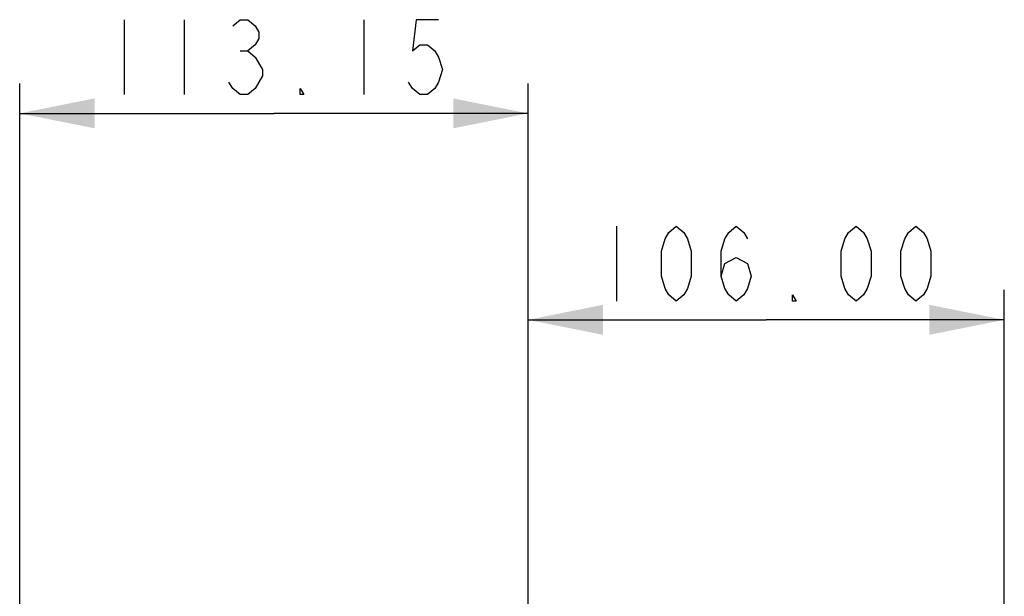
# Model space of a CAD drawing. Header units: millimetres. Extents: x 11 to 407, y 12 to 285.
# Tile 20 of 29: x 135 to 168, y 210 to 229. Entities that reach past the tile are written whole.
import ezdxf

# ---------------------------------------------------------------- set-up
doc = ezdxf.new("R2010")
doc.units = ezdxf.units.MM
doc.header["$LTSCALE"] = 23.1
doc.layers.get('0').update_dxf_attribs({"linetype": 'CONTINUOUS'})
doc.styles.get("Standard").update_dxf_attribs({"font": 'txt', "width": 0.8})
doc.dimstyles.new('DIMSTYLE_1', dxfattribs={"dimtxt": 2.5, "dimasz": 2.5, "dimexe": 1, "dimexo": 1, "dimtad": 1, "dimlfac": 6.666667, "dimzin": 0, "dimdsep": 46, "dimtxsty": 'Standard', "dimblk": '_FILLED', "dimblk1": '_FILLED', "dimblk2": '_FILLED', "dimcen": 0.09, "dimadec": 0, "dimazin": 0, "dimtp": 0.01, "dimtm": 0.01, "dimtfac": 1, "dimtofl": 0, "dimtmove": 0, "dimatfit": 3, "dimldrblk": '_FILLED', "dimfxl": 0, "dimtolj": 1, "dimtzin": 0, "dimarcsym": 0})

# ---------------------------------------------------------------- blocks, each defined once
blk = doc.blocks.new('_FILLED')
at = {"color": 0, "linetype": 'ByBlock'}
blk.add_solid([(0, 0), (-1, 0.2), (-1, -0.2)], dxfattribs=at)
blk = doc.blocks.new('*D2')
at = {"color": 2, "linetype": 'Continuous'}
for p, q in [((151.918, 194.857), (151.918, 220.319)), ((167.818, 194.857), (167.818, 220.319)), ((151.918, 219.319), (159.868, 219.319)), ((167.818, 219.319), (159.868, 219.319))]:
    blk.add_line(p, q, dxfattribs=at)
at = {"color": 2, "linetype": 'Continuous', "xscale": 2.5, "yscale": 2.5, "zscale": 2.5, "rotation": 180}
blk.add_blockref('_FILLED', (151.918, 219.319), dxfattribs=at)
at = {"color": 2, "linetype": 'Continuous', "xscale": 2.5, "yscale": 2.5, "zscale": 2.5}
blk.add_blockref('_FILLED', (167.818, 219.319), dxfattribs=at)
blk = doc.blocks.new('*D3')
at = {"color": 2, "linetype": 'Continuous'}
for p, q in [((134.946, 208.401), (134.946, 227.21)), ((151.918, 194.857), (151.918, 227.21)), ((134.946, 226.21), (143.432, 226.21)), ((151.918, 226.21), (143.432, 226.21))]:
    blk.add_line(p, q, dxfattribs=at)
at = {"color": 2, "linetype": 'Continuous', "xscale": 2.5, "yscale": 2.5, "zscale": 2.5, "rotation": 180}
blk.add_blockref('_FILLED', (134.946, 226.21), dxfattribs=at)
at = {"color": 2, "linetype": 'Continuous', "xscale": 2.5, "yscale": 2.5, "zscale": 2.5}
blk.add_blockref('_FILLED', (151.918, 226.21), dxfattribs=at)

msp = doc.modelspace()

# ---------------------------------------------------------------- linework, layer by layer
at = {"color": 2, "linetype": 'Continuous'}
for p, q in [((138.4319, 229.3352), (138.4319, 226.8352)), ((140.4319, 229.3352), (140.4319, 226.8352)), ((146.4319, 229.3352), (146.4319, 226.8352)), ((142.3069, 228.2935), (142.5569, 228.2935)), ((154.8681, 222.4444), (154.8681, 219.9444))]:
    msp.add_line(p, q, dxfattribs=at)
for points in [[(142.0569, 229.1268), (142.3069, 229.3352), (142.5569, 229.3352), (142.8069, 229.1268), (142.9319, 228.9185), (142.9319, 228.7102), (142.8069, 228.5018), (142.5569, 228.2935), (142.8069, 228.0852)], [(148.9319, 229.3352), (148.1819, 229.3352), (148.0569, 228.2935), (148.3069, 228.5018), (148.5569, 228.5018), (148.8069, 228.2935), (148.9319, 228.0852), (149.0569, 227.6685), (148.9319, 227.2518), (148.8069, 227.0435), (148.5569, 226.8352), (148.3069, 226.8352), (148.0569, 227.0435), (147.9319, 227.2518)], [(142.8069, 228.0852), (143.0569, 227.6685), (143.0569, 227.4602)], [(143.0569, 227.4602), (142.8069, 227.0435), (142.5569, 226.8352), (142.3069, 226.8352), (142.0569, 227.0435), (141.9319, 227.2518)], [(144.4319, 226.8352), (144.3069, 226.8352), (144.3069, 227.0435), (144.4319, 226.8352)], [(156.8681, 219.9444), (156.6181, 220.1527), (156.4931, 220.3611), (156.3681, 220.7777), (156.3681, 221.6111), (156.4931, 222.0277), (156.6181, 222.2361), (156.8681, 222.4444), (157.1181, 222.2361), (157.2431, 222.0277), (157.3681, 221.6111), (157.3681, 220.7777), (157.2431, 220.3611), (157.1181, 220.1527), (156.8681, 219.9444)], [(158.3681, 220.7777), (158.4931, 221.1944), (158.8681, 221.4027), (159.2431, 221.1944), (159.3681, 220.7777), (159.2431, 220.3611), (159.1181, 220.1527), (158.8681, 219.9444), (158.6181, 220.1527), (158.4931, 220.3611), (158.3681, 220.7777), (158.3681, 221.6111), (158.4931, 222.0277), (158.6181, 222.2361), (158.8681, 222.4444), (159.1181, 222.2361), (159.2431, 222.0277)], [(162.8681, 219.9444), (162.6181, 220.1527), (162.4931, 220.3611), (162.3681, 220.7777), (162.3681, 221.6111), (162.4931, 222.0277), (162.6181, 222.2361), (162.8681, 222.4444), (163.1181, 222.2361), (163.2431, 222.0277), (163.3681, 221.6111), (163.3681, 220.7777), (163.2431, 220.3611), (163.1181, 220.1527), (162.8681, 219.9444)], [(164.8681, 219.9444), (164.6181, 220.1527), (164.4931, 220.3611), (164.3681, 220.7777), (164.3681, 221.6111), (164.4931, 222.0277), (164.6181, 222.2361), (164.8681, 222.4444), (165.1181, 222.2361), (165.2431, 222.0277), (165.3681, 221.6111), (165.3681, 220.7777), (165.2431, 220.3611), (165.1181, 220.1527), (164.8681, 219.9444)], [(160.8681, 219.9444), (160.7431, 219.9444), (160.7431, 220.1527), (160.8681, 219.9444)]]:
    msp.add_lwpolyline(points, dxfattribs=at)

# ---------------------------------------------------------------- dimensions: what is measured, and where the dimension line sits
dim = msp.add_linear_dim(base=(151.9181, 226.2102), p1=(134.9456, 207.4008), p2=(151.9181, 193.857), dimstyle='DIMSTYLE_1', dxfattribs=at)
dim.commit()
dim.dimension.update_dxf_attribs({"geometry": '*D3', "text_midpoint": (137.4319, 226.2102), "dimtype": 160})
dim = msp.add_linear_dim(base=(151.9181, 219.3194), p1=(167.8181, 193.857), p2=(151.9181, 193.857), angle=180, dimstyle='DIMSTYLE_1', dxfattribs=at)
dim.commit()
dim.dimension.update_dxf_attribs({"geometry": '*D2', "text_midpoint": (153.8681, 219.3194), "dimtype": 160})

doc.saveas('drawing.dxf')
